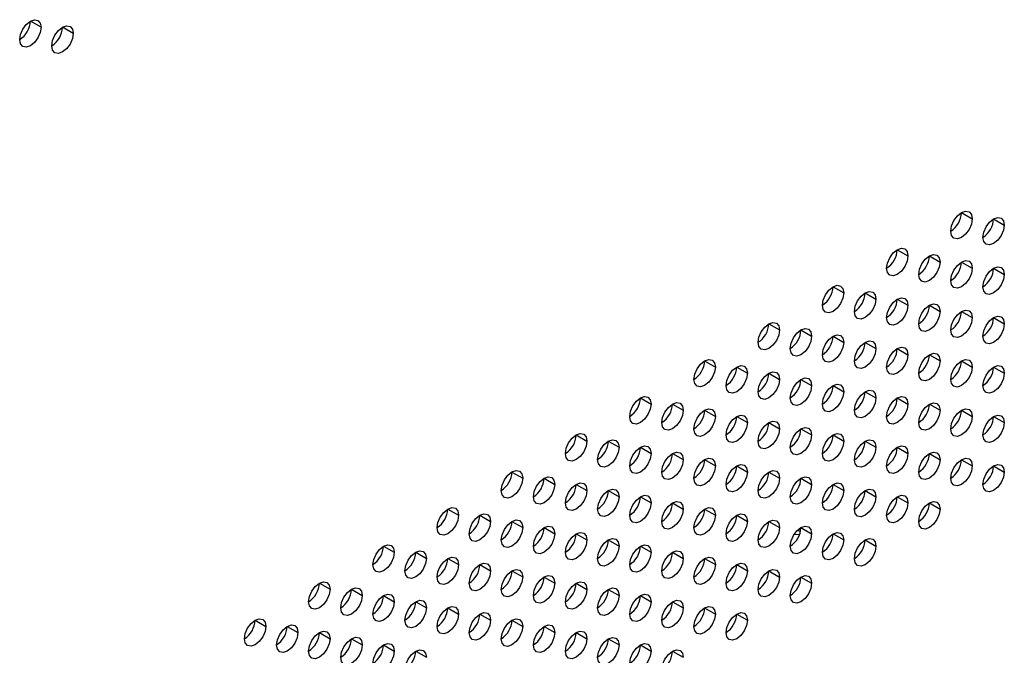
# Model space of a CAD drawing. Header units: millimetres. Extents: x 0 to 1118, y 0 to 864.
# Tile 253 of 256: x 967 to 975, y 708 to 713. Entities that reach past the tile are written whole.
import ezdxf

# ---------------------------------------------------------------- set-up
doc = ezdxf.new("R2010")
doc.units = ezdxf.units.MM

msp = doc.modelspace()

# ---------------------------------------------------------------- linework, layer by layer
at = {"color": 7, "linetype": 'Continuous', "lineweight": 25}
for p, q in [((967.2315, 713.0276), (967.1431, 713.0786)), ((967.4966, 712.9765), (967.4082, 713.0275)), ((974.8329, 711.4958), (974.9212, 711.4448)), ((975.098, 711.4447), (975.1864, 711.3937)), ((974.3025, 711.1897), (974.3909, 711.1386)), ((974.5677, 711.1386), (974.6561, 711.0876)), ((974.8329, 711.0875), (974.9212, 711.0365)), ((975.098, 711.0365), (975.1864, 710.9855)), ((973.7722, 710.8835), (973.8606, 710.8325)), ((974.0374, 710.8324), (974.1257, 710.7814)), ((974.3025, 710.7814), (974.3909, 710.7304)), ((974.5677, 710.7303), (974.6561, 710.6793)), ((974.8329, 710.6793), (974.9212, 710.6282)), ((973.2419, 710.5773), (973.3303, 710.5263)), ((975.098, 710.6282), (975.1864, 710.5772)), ((973.507, 710.5263), (973.5954, 710.4753)), ((973.7722, 710.4752), (973.8606, 710.4242)), ((974.0374, 710.4242), (974.1257, 710.3731)), ((974.3025, 710.3731), (974.3909, 710.3221)), ((974.5677, 710.3221), (974.6561, 710.271)), ((972.7115, 710.2712), (972.7999, 710.2202)), ((974.8329, 710.271), (974.9212, 710.22)), ((972.9767, 710.2201), (973.0651, 710.1691)), ((973.2419, 710.1691), (973.3303, 710.1181)), ((975.098, 710.2199), (975.1864, 710.1689)), ((973.507, 710.118), (973.5954, 710.067)), ((973.7722, 710.067), (973.8606, 710.0159)), ((974.0374, 710.0159), (974.1257, 709.9649)), ((972.1812, 709.965), (972.2696, 709.914)), ((972.4464, 709.914), (972.5348, 709.863)), ((974.3025, 709.9648), (974.3909, 709.9138)), ((974.5677, 709.9138), (974.6561, 709.8628)), ((972.7115, 709.8629), (972.7999, 709.8119)), ((974.8329, 709.8627), (974.9212, 709.8117)), ((972.9767, 709.8119), (973.0651, 709.7608)), ((973.2419, 709.7608), (973.3303, 709.7098)), ((975.098, 709.8117), (975.1864, 709.7606)), ((971.6509, 709.6589), (971.7393, 709.6079)), ((973.507, 709.7097), (973.5954, 709.6587)), ((973.7722, 709.6587), (973.8606, 709.6077)), ((971.916, 709.6078), (972.0044, 709.5568)), ((974.0374, 709.6076), (974.1257, 709.5566)), ((972.1812, 709.5568), (972.2696, 709.5057)), ((972.4464, 709.5057), (972.5348, 709.4547)), ((974.3025, 709.5566), (974.3909, 709.5055)), ((974.5677, 709.5055), (974.6561, 709.4545)), ((972.7115, 709.4547), (972.7999, 709.4036)), ((974.8329, 709.4545), (974.9212, 709.4034)), ((971.1205, 709.3527), (971.2089, 709.3017)), ((972.9767, 709.4036), (973.0651, 709.3526)), ((973.2419, 709.3525), (973.3303, 709.3015)), ((975.098, 709.4034), (975.1864, 709.3524)), ((971.3857, 709.3017), (971.4741, 709.2507)), ((971.6509, 709.2506), (971.7393, 709.1996)), ((973.507, 709.3015), (973.5954, 709.2505)), ((973.7722, 709.2504), (973.8606, 709.1994)), ((971.916, 709.1996), (972.0044, 709.1485)), ((974.0374, 709.1994), (974.1257, 709.1483)), ((972.1812, 709.1485), (972.2696, 709.0975)), ((972.4464, 709.0974), (972.5348, 709.0464)), ((974.3025, 709.1483), (974.3909, 709.0973)), ((974.5677, 709.0972), (974.6561, 709.0462)), ((970.5902, 709.0466), (970.6786, 708.9956)), ((972.7115, 709.0464), (972.7999, 708.9954)), ((970.8554, 708.9955), (970.9438, 708.9445)), ((971.1205, 708.9445), (971.2089, 708.8934)), ((972.9767, 708.9953), (973.0651, 708.9443)), ((973.2419, 708.9443), (973.3303, 708.8932)), ((971.3857, 708.8934), (971.4741, 708.8424)), ((973.4879, 708.8661), (973.4759, 708.8687)), ((973.507, 708.8932), (973.5954, 708.8422)), ((971.6509, 708.8423), (971.7393, 708.7913)), ((971.916, 708.7913), (972.0044, 708.7403)), ((973.4536, 708.8395), (973.4941, 708.8359)), ((973.7722, 708.8421), (973.8606, 708.7911)), ((974.0374, 708.7911), (974.1257, 708.7401)), ((970.0599, 708.7404), (970.1483, 708.6894)), ((970.325, 708.6894), (970.4134, 708.6383)), ((972.1812, 708.7402), (972.2696, 708.6892)), ((972.4464, 708.6892), (972.5348, 708.6381)), ((970.5902, 708.6383), (970.6786, 708.5873)), ((972.7115, 708.6381), (972.7999, 708.5871)), ((970.8554, 708.5873), (970.9438, 708.5362)), ((971.1205, 708.5362), (971.2089, 708.4852)), ((972.9767, 708.5871), (973.0651, 708.536)), ((973.2419, 708.536), (973.3303, 708.485)), ((971.3857, 708.4851), (971.4741, 708.4341)), ((973.507, 708.4849), (973.5954, 708.4339)), ((969.5296, 708.4343), (969.6179, 708.3833)), ((969.7947, 708.3832), (969.8831, 708.3322)), ((971.6509, 708.4341), (971.7393, 708.3831)), ((971.916, 708.383), (972.0044, 708.332)), ((970.0599, 708.3322), (970.1483, 708.2811)), ((970.325, 708.2811), (970.4134, 708.2301)), ((972.1812, 708.332), (972.2696, 708.2809)), ((972.4464, 708.2809), (972.5348, 708.2299)), ((970.5902, 708.23), (970.6786, 708.179)), ((972.7115, 708.2298), (972.7999, 708.1788)), ((968.9992, 708.1281), (969.0876, 708.0771)), ((970.8554, 708.179), (970.9438, 708.128)), ((971.1205, 708.1279), (971.2089, 708.0769)), ((972.9767, 708.1788), (973.0651, 708.1278)), ((969.2644, 708.0771), (969.3528, 708.026)), ((971.3857, 708.0769), (971.4741, 708.0258)), ((969.5296, 708.026), (969.6179, 707.975)), ((969.7947, 707.9749), (969.8831, 707.9239)), ((971.6509, 708.0258), (971.7393, 707.9748)), ((971.916, 707.9747), (972.0044, 707.9237)), ((970.0599, 707.9239), (970.1483, 707.8729)), ((970.325, 707.8728), (970.4134, 707.8218)), ((972.1812, 707.9237), (972.2696, 707.8727)), ((972.4464, 707.8726), (972.5348, 707.8216))]:
    msp.add_line(p, q, dxfattribs=at)
at = {"color": 7, "linetype": 'Continuous', "lineweight": 25, "flags": 128}
for points in [[(967.0547, 712.9255), (967.0614, 712.9684), (967.0806, 713.0126), (967.1092, 713.0513), (967.1431, 713.0786), (967.1769, 713.0904), (967.2056, 713.0848), (967.2247, 713.0627), (967.2315, 713.0276)], [(967.2315, 713.0276), (967.2247, 712.9846), (967.2056, 712.9404), (967.1769, 712.9018), (967.1431, 712.8745), (967.1092, 712.8627), (967.0806, 712.8683), (967.0614, 712.8903), (967.0547, 712.9255)], [(967.3198, 712.8744), (967.3266, 712.9174), (967.3457, 712.9616), (967.3744, 713.0002), (967.4082, 713.0275), (967.4421, 713.0393), (967.4707, 713.0337), (967.4899, 713.0117), (967.4966, 712.9765)], [(967.4966, 712.9765), (967.4899, 712.9335), (967.4707, 712.8894), (967.4421, 712.8507), (967.4082, 712.8234), (967.3744, 712.8116), (967.3457, 712.8172), (967.3266, 712.8393), (967.3198, 712.8744)], [(974.7445, 711.3427), (974.7512, 711.3857), (974.7704, 711.4298), (974.799, 711.4685), (974.8329, 711.4958), (974.8667, 711.5076), (974.8954, 711.502), (974.9145, 711.48), (974.9212, 711.4448)], [(975.0096, 711.2917), (975.0164, 711.3346), (975.0355, 711.3788), (975.0642, 711.4175), (975.098, 711.4448), (975.1318, 711.4565), (975.1605, 711.451), (975.1797, 711.4289), (975.1864, 711.3937)], [(974.9212, 711.4448), (974.9145, 711.4018), (974.8954, 711.3577), (974.8667, 711.319), (974.8329, 711.2917), (974.799, 711.2799), (974.7704, 711.2855), (974.7512, 711.3076), (974.7445, 711.3427)], [(975.1864, 711.3937), (975.1797, 711.3508), (975.1605, 711.3066), (975.1318, 711.2679), (975.098, 711.2406), (975.0642, 711.2289), (975.0355, 711.2344), (975.0164, 711.2565), (975.0096, 711.2917)], [(974.2141, 711.0366), (974.2209, 711.0795), (974.24, 711.1237), (974.2687, 711.1624), (974.3025, 711.1897), (974.3363, 711.2014), (974.365, 711.1959), (974.3842, 711.1738), (974.3909, 711.1386)], [(974.3909, 711.1386), (974.3842, 711.0957), (974.365, 711.0515), (974.3363, 711.0128), (974.3025, 710.9855), (974.2687, 710.9738), (974.24, 710.9794), (974.2209, 711.0014), (974.2141, 711.0366)], [(974.4793, 710.9855), (974.486, 711.0285), (974.5052, 711.0726), (974.5339, 711.1113), (974.5677, 711.1386), (974.6015, 711.1504), (974.6302, 711.1448), (974.6493, 711.1227), (974.6561, 711.0876)], [(974.6561, 711.0876), (974.6493, 711.0446), (974.6302, 711.0005), (974.6015, 710.9618), (974.5677, 710.9345), (974.5339, 710.9227), (974.5052, 710.9283), (974.486, 710.9503), (974.4793, 710.9855)], [(974.7445, 710.9345), (974.7512, 710.9774), (974.7704, 711.0216), (974.799, 711.0603), (974.8329, 711.0876), (974.8667, 711.0993), (974.8954, 711.0937), (974.9145, 711.0717), (974.9212, 711.0365)], [(975.0096, 710.8834), (975.0164, 710.9263), (975.0355, 710.9705), (975.0642, 711.0092), (975.098, 711.0365), (975.1318, 711.0483), (975.1605, 711.0427), (975.1797, 711.0206), (975.1864, 710.9855)], [(974.9212, 711.0365), (974.9145, 710.9936), (974.8954, 710.9494), (974.8667, 710.9107), (974.8329, 710.8834), (974.799, 710.8717), (974.7704, 710.8772), (974.7512, 710.8993), (974.7445, 710.9345)], [(975.1864, 710.9855), (975.1797, 710.9425), (975.1605, 710.8983), (975.1318, 710.8597), (975.098, 710.8324), (975.0642, 710.8206), (975.0355, 710.8262), (975.0164, 710.8482), (975.0096, 710.8834)], [(973.6838, 710.7304), (973.6905, 710.7734), (973.7097, 710.8175), (973.7384, 710.8562), (973.7722, 710.8835), (973.806, 710.8953), (973.8347, 710.8897), (973.8539, 710.8677), (973.8606, 710.8325)], [(973.8606, 710.8325), (973.8539, 710.7895), (973.8347, 710.7454), (973.806, 710.7067), (973.7722, 710.6794), (973.7384, 710.6676), (973.7097, 710.6732), (973.6905, 710.6952), (973.6838, 710.7304)], [(973.949, 710.6794), (973.9557, 710.7223), (973.9749, 710.7665), (974.0035, 710.8052), (974.0374, 710.8325), (974.0712, 710.8442), (974.0999, 710.8386), (974.119, 710.8166), (974.1257, 710.7814)], [(974.1257, 710.7814), (974.119, 710.7385), (974.0999, 710.6943), (974.0712, 710.6556), (974.0374, 710.6283), (974.0035, 710.6166), (973.9749, 710.6221), (973.9557, 710.6442), (973.949, 710.6794)], [(974.2141, 710.6283), (974.2209, 710.6713), (974.24, 710.7154), (974.2687, 710.7541), (974.3025, 710.7814), (974.3363, 710.7932), (974.365, 710.7876), (974.3842, 710.7655), (974.3909, 710.7304)], [(974.3909, 710.7304), (974.3842, 710.6874), (974.365, 710.6432), (974.3363, 710.6046), (974.3025, 710.5773), (974.2687, 710.5655), (974.24, 710.5711), (974.2209, 710.5931), (974.2141, 710.6283)], [(974.4793, 710.5772), (974.486, 710.6202), (974.5052, 710.6644), (974.5339, 710.703), (974.5677, 710.7303), (974.6015, 710.7421), (974.6302, 710.7365), (974.6493, 710.7145), (974.6561, 710.6793)], [(974.6561, 710.6793), (974.6493, 710.6364), (974.6302, 710.5922), (974.6015, 710.5535), (974.5677, 710.5262), (974.5339, 710.5144), (974.5052, 710.52), (974.486, 710.5421), (974.4793, 710.5772)], [(974.7445, 710.5262), (974.7512, 710.5691), (974.7704, 710.6133), (974.799, 710.652), (974.8329, 710.6793), (974.8667, 710.691), (974.8954, 710.6855), (974.9145, 710.6634), (974.9212, 710.6282)], [(975.0096, 710.4751), (975.0164, 710.5181), (975.0355, 710.5622), (975.0642, 710.6009), (975.098, 710.6282), (975.1318, 710.64), (975.1605, 710.6344), (975.1797, 710.6124), (975.1864, 710.5772)], [(973.1535, 710.4243), (973.1602, 710.4672), (973.1794, 710.5114), (973.208, 710.5501), (973.2419, 710.5774), (973.2757, 710.5891), (973.3044, 710.5836), (973.3235, 710.5615), (973.3303, 710.5263)], [(974.9212, 710.6282), (974.9145, 710.5853), (974.8954, 710.5411), (974.8667, 710.5024), (974.8329, 710.4751), (974.799, 710.4634), (974.7704, 710.469), (974.7512, 710.491), (974.7445, 710.5262)], [(975.1864, 710.5772), (975.1797, 710.5342), (975.1605, 710.4901), (975.1318, 710.4514), (975.098, 710.4241), (975.0642, 710.4123), (975.0355, 710.4179), (975.0164, 710.44), (975.0096, 710.4751)], [(973.3303, 710.5263), (973.3235, 710.4834), (973.3044, 710.4392), (973.2757, 710.4005), (973.2419, 710.3732), (973.208, 710.3615), (973.1794, 710.367), (973.1602, 710.3891), (973.1535, 710.4243)], [(973.4186, 710.3732), (973.4254, 710.4162), (973.4445, 710.4603), (973.4732, 710.499), (973.507, 710.5263), (973.5409, 710.5381), (973.5695, 710.5325), (973.5887, 710.5104), (973.5954, 710.4753)], [(973.5954, 710.4753), (973.5887, 710.4323), (973.5695, 710.3881), (973.5409, 710.3495), (973.507, 710.3222), (973.4732, 710.3104), (973.4445, 710.316), (973.4254, 710.338), (973.4186, 710.3732)], [(973.6838, 710.3222), (973.6905, 710.3651), (973.7097, 710.4093), (973.7384, 710.448), (973.7722, 710.4752), (973.806, 710.487), (973.8347, 710.4814), (973.8539, 710.4594), (973.8606, 710.4242)], [(973.8606, 710.4242), (973.8539, 710.3813), (973.8347, 710.3371), (973.806, 710.2984), (973.7722, 710.2711), (973.7384, 710.2594), (973.7097, 710.2649), (973.6905, 710.287), (973.6838, 710.3222)], [(973.949, 710.2711), (973.9557, 710.314), (973.9749, 710.3582), (974.0035, 710.3969), (974.0374, 710.4242), (974.0712, 710.4359), (974.0999, 710.4304), (974.119, 710.4083), (974.1257, 710.3731)], [(974.1257, 710.3731), (974.119, 710.3302), (974.0999, 710.286), (974.0712, 710.2473), (974.0374, 710.2201), (974.0035, 710.2083), (973.9749, 710.2139), (973.9557, 710.2359), (973.949, 710.2711)], [(974.2141, 710.22), (974.2209, 710.263), (974.24, 710.3072), (974.2687, 710.3458), (974.3025, 710.3731), (974.3363, 710.3849), (974.365, 710.3793), (974.3842, 710.3573), (974.3909, 710.3221)], [(974.3909, 710.3221), (974.3842, 710.2791), (974.365, 710.235), (974.3363, 710.1963), (974.3025, 710.169), (974.2687, 710.1572), (974.24, 710.1628), (974.2209, 710.1849), (974.2141, 710.22)], [(974.4793, 710.169), (974.486, 710.2119), (974.5052, 710.2561), (974.5339, 710.2948), (974.5677, 710.3221), (974.6015, 710.3338), (974.6302, 710.3283), (974.6493, 710.3062), (974.6561, 710.271)], [(972.6231, 710.1181), (972.6299, 710.1611), (972.649, 710.2052), (972.6777, 710.2439), (972.7115, 710.2712), (972.7454, 710.283), (972.774, 710.2774), (972.7932, 710.2553), (972.7999, 710.2202)], [(972.8883, 710.0671), (972.895, 710.11), (972.9142, 710.1542), (972.9429, 710.1929), (972.9767, 710.2202), (973.0105, 710.2319), (973.0392, 710.2263), (973.0584, 710.2043), (973.0651, 710.1691)], [(974.6561, 710.271), (974.6493, 710.2281), (974.6302, 710.1839), (974.6015, 710.1452), (974.5677, 710.1179), (974.5339, 710.1062), (974.5052, 710.1118), (974.486, 710.1338), (974.4793, 710.169)], [(974.7445, 710.1179), (974.7512, 710.1609), (974.7704, 710.205), (974.799, 710.2437), (974.8329, 710.271), (974.8667, 710.2828), (974.8954, 710.2772), (974.9145, 710.2551), (974.9212, 710.22)], [(975.0096, 710.0669), (975.0164, 710.1098), (975.0355, 710.154), (975.0642, 710.1927), (975.098, 710.22), (975.1318, 710.2317), (975.1605, 710.2261), (975.1797, 710.2041), (975.1864, 710.1689)], [(972.7999, 710.2202), (972.7932, 710.1772), (972.774, 710.1331), (972.7454, 710.0944), (972.7115, 710.0671), (972.6777, 710.0553), (972.649, 710.0609), (972.6299, 710.0829), (972.6231, 710.1181)], [(973.0651, 710.1691), (973.0584, 710.1262), (973.0392, 710.082), (973.0105, 710.0433), (972.9767, 710.016), (972.9429, 710.0043), (972.9142, 710.0098), (972.895, 710.0319), (972.8883, 710.0671)], [(973.1535, 710.016), (973.1602, 710.0589), (973.1794, 710.1031), (973.208, 710.1418), (973.2419, 710.1691), (973.2757, 710.1809), (973.3044, 710.1753), (973.3235, 710.1532), (973.3303, 710.1181)], [(974.9212, 710.22), (974.9145, 710.177), (974.8954, 710.1329), (974.8667, 710.0942), (974.8329, 710.0669), (974.799, 710.0551), (974.7704, 710.0607), (974.7512, 710.0827), (974.7445, 710.1179)], [(975.1864, 710.1689), (975.1797, 710.126), (975.1605, 710.0818), (975.1318, 710.0431), (975.098, 710.0158), (975.0642, 710.0041), (975.0355, 710.0096), (975.0164, 710.0317), (975.0096, 710.0669)], [(973.3303, 710.1181), (973.3235, 710.0751), (973.3044, 710.0309), (973.2757, 709.9923), (973.2419, 709.965), (973.208, 709.9532), (973.1794, 709.9588), (973.1602, 709.9808), (973.1535, 710.016)], [(973.4186, 709.9649), (973.4254, 710.0079), (973.4445, 710.0521), (973.4732, 710.0907), (973.507, 710.118), (973.5409, 710.1298), (973.5695, 710.1242), (973.5887, 710.1022), (973.5954, 710.067)], [(973.5954, 710.067), (973.5887, 710.0241), (973.5695, 709.9799), (973.5409, 709.9412), (973.507, 709.9139), (973.4732, 709.9021), (973.4445, 709.9077), (973.4254, 709.9298), (973.4186, 709.9649)], [(973.6838, 709.9139), (973.6905, 709.9568), (973.7097, 710.001), (973.7384, 710.0397), (973.7722, 710.067), (973.806, 710.0787), (973.8347, 710.0732), (973.8539, 710.0511), (973.8606, 710.0159)], [(973.8606, 710.0159), (973.8539, 709.973), (973.8347, 709.9288), (973.806, 709.8901), (973.7722, 709.8628), (973.7384, 709.8511), (973.7097, 709.8567), (973.6905, 709.8787), (973.6838, 709.9139)], [(973.949, 709.8628), (973.9557, 709.9058), (973.9749, 709.9499), (974.0035, 709.9886), (974.0374, 710.0159), (974.0712, 710.0277), (974.0999, 710.0221), (974.119, 710.0001), (974.1257, 709.9649)], [(972.0928, 709.812), (972.0995, 709.8549), (972.1187, 709.8991), (972.1474, 709.9378), (972.1812, 709.9651), (972.215, 709.9768), (972.2437, 709.9712), (972.2629, 709.9492), (972.2696, 709.914)], [(972.2696, 709.914), (972.2629, 709.8711), (972.2437, 709.8269), (972.215, 709.7882), (972.1812, 709.7609), (972.1474, 709.7492), (972.1187, 709.7547), (972.0995, 709.7768), (972.0928, 709.812)], [(972.358, 709.7609), (972.3647, 709.8039), (972.3839, 709.848), (972.4125, 709.8867), (972.4464, 709.914), (972.4802, 709.9258), (972.5089, 709.9202), (972.528, 709.8981), (972.5348, 709.863)], [(974.1257, 709.9649), (974.119, 709.9219), (974.0999, 709.8778), (974.0712, 709.8391), (974.0374, 709.8118), (974.0035, 709.8), (973.9749, 709.8056), (973.9557, 709.8276), (973.949, 709.8628)], [(974.2141, 709.8118), (974.2209, 709.8547), (974.24, 709.8989), (974.2687, 709.9376), (974.3025, 709.9649), (974.3363, 709.9766), (974.365, 709.971), (974.3842, 709.949), (974.3909, 709.9138)], [(974.3909, 709.9138), (974.3842, 709.8709), (974.365, 709.8267), (974.3363, 709.788), (974.3025, 709.7607), (974.2687, 709.749), (974.24, 709.7545), (974.2209, 709.7766), (974.2141, 709.8118)], [(974.4793, 709.7607), (974.486, 709.8037), (974.5052, 709.8478), (974.5339, 709.8865), (974.5677, 709.9138), (974.6015, 709.9256), (974.6302, 709.92), (974.6493, 709.8979), (974.6561, 709.8628)], [(972.5348, 709.863), (972.528, 709.82), (972.5089, 709.7758), (972.4802, 709.7372), (972.4464, 709.7099), (972.4125, 709.6981), (972.3839, 709.7037), (972.3647, 709.7257), (972.358, 709.7609)], [(972.6231, 709.7098), (972.6299, 709.7528), (972.649, 709.797), (972.6777, 709.8356), (972.7115, 709.8629), (972.7454, 709.8747), (972.774, 709.8691), (972.7932, 709.8471), (972.7999, 709.8119)], [(972.8883, 709.6588), (972.895, 709.7017), (972.9142, 709.7459), (972.9429, 709.7846), (972.9767, 709.8119), (973.0105, 709.8236), (973.0392, 709.8181), (973.0584, 709.796), (973.0651, 709.7608)], [(974.6561, 709.8628), (974.6493, 709.8198), (974.6302, 709.7756), (974.6015, 709.737), (974.5677, 709.7097), (974.5339, 709.6979), (974.5052, 709.7035), (974.486, 709.7255), (974.4793, 709.7607)], [(974.7445, 709.7096), (974.7512, 709.7526), (974.7704, 709.7968), (974.799, 709.8354), (974.8329, 709.8627), (974.8667, 709.8745), (974.8954, 709.8689), (974.9145, 709.8469), (974.9212, 709.8117)], [(975.0096, 709.6586), (975.0164, 709.7015), (975.0355, 709.7457), (975.0642, 709.7844), (975.098, 709.8117), (975.1318, 709.8234), (975.1605, 709.8179), (975.1797, 709.7958), (975.1864, 709.7606)], [(972.7999, 709.8119), (972.7932, 709.769), (972.774, 709.7248), (972.7454, 709.6861), (972.7115, 709.6588), (972.6777, 709.647), (972.649, 709.6526), (972.6299, 709.6747), (972.6231, 709.7098)], [(973.0651, 709.7608), (973.0584, 709.7179), (973.0392, 709.6737), (973.0105, 709.635), (972.9767, 709.6077), (972.9429, 709.596), (972.9142, 709.6016), (972.895, 709.6236), (972.8883, 709.6588)], [(973.1535, 709.6077), (973.1602, 709.6507), (973.1794, 709.6948), (973.208, 709.7335), (973.2419, 709.7608), (973.2757, 709.7726), (973.3044, 709.767), (973.3235, 709.745), (973.3303, 709.7098)], [(974.9212, 709.8117), (974.9145, 709.7688), (974.8954, 709.7246), (974.8667, 709.6859), (974.8329, 709.6586), (974.799, 709.6469), (974.7704, 709.6524), (974.7512, 709.6745), (974.7445, 709.7096)], [(975.1864, 709.7606), (975.1797, 709.7177), (975.1605, 709.6735), (975.1318, 709.6348), (975.098, 709.6075), (975.0642, 709.5958), (975.0355, 709.6014), (975.0164, 709.6234), (975.0096, 709.6586)], [(971.5625, 709.5058), (971.5692, 709.5488), (971.5884, 709.5929), (971.617, 709.6316), (971.6509, 709.6589), (971.6847, 709.6707), (971.7134, 709.6651), (971.7325, 709.643), (971.7393, 709.6079)], [(973.3303, 709.7098), (973.3235, 709.6668), (973.3044, 709.6227), (973.2757, 709.584), (973.2419, 709.5567), (973.208, 709.5449), (973.1794, 709.5505), (973.1602, 709.5726), (973.1535, 709.6077)], [(973.4186, 709.5567), (973.4254, 709.5996), (973.4445, 709.6438), (973.4732, 709.6825), (973.507, 709.7098), (973.5409, 709.7215), (973.5695, 709.716), (973.5887, 709.6939), (973.5954, 709.6587)], [(973.5954, 709.6587), (973.5887, 709.6158), (973.5695, 709.5716), (973.5409, 709.5329), (973.507, 709.5056), (973.4732, 709.4939), (973.4445, 709.4994), (973.4254, 709.5215), (973.4186, 709.5567)], [(973.6838, 709.5056), (973.6905, 709.5486), (973.7097, 709.5927), (973.7384, 709.6314), (973.7722, 709.6587), (973.806, 709.6705), (973.8347, 709.6649), (973.8539, 709.6428), (973.8606, 709.6077)], [(971.7393, 709.6079), (971.7325, 709.5649), (971.7134, 709.5207), (971.6847, 709.4821), (971.6509, 709.4548), (971.617, 709.443), (971.5884, 709.4486), (971.5692, 709.4706), (971.5625, 709.5058)], [(971.8276, 709.4548), (971.8344, 709.4977), (971.8535, 709.5419), (971.8822, 709.5806), (971.916, 709.6078), (971.9499, 709.6196), (971.9785, 709.614), (971.9977, 709.592), (972.0044, 709.5568)], [(973.8606, 709.6077), (973.8539, 709.5647), (973.8347, 709.5205), (973.806, 709.4819), (973.7722, 709.4546), (973.7384, 709.4428), (973.7097, 709.4484), (973.6905, 709.4704), (973.6838, 709.5056)], [(973.949, 709.4546), (973.9557, 709.4975), (973.9749, 709.5417), (974.0035, 709.5804), (974.0374, 709.6076), (974.0712, 709.6194), (974.0999, 709.6138), (974.119, 709.5918), (974.1257, 709.5566)], [(972.0044, 709.5568), (971.9977, 709.5139), (971.9785, 709.4697), (971.9499, 709.431), (971.916, 709.4037), (971.8822, 709.392), (971.8535, 709.3975), (971.8344, 709.4196), (971.8276, 709.4548)], [(972.0928, 709.4037), (972.0995, 709.4466), (972.1187, 709.4908), (972.1474, 709.5295), (972.1812, 709.5568), (972.215, 709.5685), (972.2437, 709.563), (972.2629, 709.5409), (972.2696, 709.5057)], [(972.2696, 709.5057), (972.2629, 709.4628), (972.2437, 709.4186), (972.215, 709.3799), (972.1812, 709.3527), (972.1474, 709.3409), (972.1187, 709.3465), (972.0995, 709.3685), (972.0928, 709.4037)], [(972.358, 709.3526), (972.3647, 709.3956), (972.3839, 709.4398), (972.4125, 709.4784), (972.4464, 709.5057), (972.4802, 709.5175), (972.5089, 709.5119), (972.528, 709.4899), (972.5348, 709.4547)], [(974.1257, 709.5566), (974.119, 709.5137), (974.0999, 709.4695), (974.0712, 709.4308), (974.0374, 709.4035), (974.0035, 709.3918), (973.9749, 709.3973), (973.9557, 709.4194), (973.949, 709.4546)], [(974.2141, 709.4035), (974.2209, 709.4464), (974.24, 709.4906), (974.2687, 709.5293), (974.3025, 709.5566), (974.3363, 709.5683), (974.365, 709.5628), (974.3842, 709.5407), (974.3909, 709.5055)], [(974.3909, 709.5055), (974.3842, 709.4626), (974.365, 709.4184), (974.3363, 709.3798), (974.3025, 709.3525), (974.2687, 709.3407), (974.24, 709.3463), (974.2209, 709.3683), (974.2141, 709.4035)], [(974.4793, 709.3524), (974.486, 709.3954), (974.5052, 709.4396), (974.5339, 709.4782), (974.5677, 709.5055), (974.6015, 709.5173), (974.6302, 709.5117), (974.6493, 709.4897), (974.6561, 709.4545)], [(972.5348, 709.4547), (972.528, 709.4117), (972.5089, 709.3676), (972.4802, 709.3289), (972.4464, 709.3016), (972.4125, 709.2898), (972.3839, 709.2954), (972.3647, 709.3175), (972.358, 709.3526)], [(972.6231, 709.3016), (972.6299, 709.3445), (972.649, 709.3887), (972.6777, 709.4274), (972.7115, 709.4547), (972.7454, 709.4664), (972.774, 709.4609), (972.7932, 709.4388), (972.7999, 709.4036)], [(972.8883, 709.2505), (972.895, 709.2935), (972.9142, 709.3376), (972.9429, 709.3763), (972.9767, 709.4036), (973.0105, 709.4154), (973.0392, 709.4098), (973.0584, 709.3877), (973.0651, 709.3526)], [(974.6561, 709.4545), (974.6493, 709.4115), (974.6302, 709.3674), (974.6015, 709.3287), (974.5677, 709.3014), (974.5339, 709.2896), (974.5052, 709.2952), (974.486, 709.3173), (974.4793, 709.3524)], [(974.7445, 709.3014), (974.7512, 709.3443), (974.7704, 709.3885), (974.799, 709.4272), (974.8329, 709.4545), (974.8667, 709.4662), (974.8954, 709.4607), (974.9145, 709.4386), (974.9212, 709.4034)], [(975.0096, 709.2503), (975.0164, 709.2933), (975.0355, 709.3374), (975.0642, 709.3761), (975.098, 709.4034), (975.1318, 709.4152), (975.1605, 709.4096), (975.1797, 709.3875), (975.1864, 709.3524)], [(971.0322, 709.1997), (971.0389, 709.2426), (971.058, 709.2868), (971.0867, 709.3255), (971.1205, 709.3528), (971.1544, 709.3645), (971.183, 709.3589), (971.2022, 709.3369), (971.2089, 709.3017)], [(972.7999, 709.4036), (972.7932, 709.3607), (972.774, 709.3165), (972.7454, 709.2778), (972.7115, 709.2505), (972.6777, 709.2388), (972.649, 709.2444), (972.6299, 709.2664), (972.6231, 709.3016)], [(973.0651, 709.3526), (973.0584, 709.3096), (973.0392, 709.2655), (973.0105, 709.2268), (972.9767, 709.1995), (972.9429, 709.1877), (972.9142, 709.1933), (972.895, 709.2153), (972.8883, 709.2505)], [(973.1535, 709.1995), (973.1602, 709.2424), (973.1794, 709.2866), (973.208, 709.3253), (973.2419, 709.3526), (973.2757, 709.3643), (973.3044, 709.3587), (973.3235, 709.3367), (973.3303, 709.3015)], [(974.9212, 709.4034), (974.9145, 709.3605), (974.8954, 709.3163), (974.8667, 709.2776), (974.8329, 709.2503), (974.799, 709.2386), (974.7704, 709.2442), (974.7512, 709.2662), (974.7445, 709.3014)], [(975.1864, 709.3524), (975.1797, 709.3094), (975.1605, 709.2653), (975.1318, 709.2266), (975.098, 709.1993), (975.0642, 709.1875), (975.0355, 709.1931), (975.0164, 709.2151), (975.0096, 709.2503)], [(971.2089, 709.3017), (971.2022, 709.2588), (971.183, 709.2146), (971.1544, 709.1759), (971.1205, 709.1486), (971.0867, 709.1369), (971.058, 709.1424), (971.0389, 709.1645), (971.0322, 709.1997)], [(971.2973, 709.1486), (971.304, 709.1915), (971.3232, 709.2357), (971.3519, 709.2744), (971.3857, 709.3017), (971.4195, 709.3135), (971.4482, 709.3079), (971.4674, 709.2858), (971.4741, 709.2507)], [(971.4741, 709.2507), (971.4674, 709.2077), (971.4482, 709.1635), (971.4195, 709.1249), (971.3857, 709.0976), (971.3519, 709.0858), (971.3232, 709.0914), (971.304, 709.1134), (971.2973, 709.1486)], [(971.5625, 709.0975), (971.5692, 709.1405), (971.5884, 709.1847), (971.617, 709.2233), (971.6509, 709.2506), (971.6847, 709.2624), (971.7134, 709.2568), (971.7325, 709.2348), (971.7393, 709.1996)], [(973.3303, 709.3015), (973.3235, 709.2586), (973.3044, 709.2144), (973.2757, 709.1757), (973.2419, 709.1484), (973.208, 709.1367), (973.1794, 709.1422), (973.1602, 709.1643), (973.1535, 709.1995)], [(973.4186, 709.1484), (973.4254, 709.1913), (973.4445, 709.2355), (973.4732, 709.2742), (973.507, 709.3015), (973.5409, 709.3133), (973.5695, 709.3077), (973.5887, 709.2856), (973.5954, 709.2505)], [(973.5954, 709.2505), (973.5887, 709.2075), (973.5695, 709.1633), (973.5409, 709.1247), (973.507, 709.0974), (973.4732, 709.0856), (973.4445, 709.0912), (973.4254, 709.1132), (973.4186, 709.1484)], [(973.6838, 709.0973), (973.6905, 709.1403), (973.7097, 709.1845), (973.7384, 709.2231), (973.7722, 709.2504), (973.806, 709.2622), (973.8347, 709.2566), (973.8539, 709.2346), (973.8606, 709.1994)], [(971.7393, 709.1996), (971.7325, 709.1566), (971.7134, 709.1125), (971.6847, 709.0738), (971.6509, 709.0465), (971.617, 709.0347), (971.5884, 709.0403), (971.5692, 709.0624), (971.5625, 709.0975)], [(971.8276, 709.0465), (971.8344, 709.0894), (971.8535, 709.1336), (971.8822, 709.1723), (971.916, 709.1996), (971.9499, 709.2113), (971.9785, 709.2058), (971.9977, 709.1837), (972.0044, 709.1485)], [(973.8606, 709.1994), (973.8539, 709.1565), (973.8347, 709.1123), (973.806, 709.0736), (973.7722, 709.0463), (973.7384, 709.0345), (973.7097, 709.0401), (973.6905, 709.0622), (973.6838, 709.0973)], [(973.949, 709.0463), (973.9557, 709.0892), (973.9749, 709.1334), (974.0035, 709.1721), (974.0374, 709.1994), (974.0712, 709.2111), (974.0999, 709.2056), (974.119, 709.1835), (974.1257, 709.1483)], [(972.0044, 709.1485), (971.9977, 709.1056), (971.9785, 709.0614), (971.9499, 709.0227), (971.916, 708.9954), (971.8822, 708.9837), (971.8535, 708.9893), (971.8344, 709.0113), (971.8276, 709.0465)], [(972.0928, 708.9954), (972.0995, 709.0384), (972.1187, 709.0825), (972.1474, 709.1212), (972.1812, 709.1485), (972.215, 709.1603), (972.2437, 709.1547), (972.2629, 709.1327), (972.2696, 709.0975)], [(972.2696, 709.0975), (972.2629, 709.0545), (972.2437, 709.0104), (972.215, 708.9717), (972.1812, 708.9444), (972.1474, 708.9326), (972.1187, 708.9382), (972.0995, 708.9602), (972.0928, 708.9954)], [(972.358, 708.9444), (972.3647, 708.9873), (972.3839, 709.0315), (972.4125, 709.0702), (972.4464, 709.0975), (972.4802, 709.1092), (972.5089, 709.1036), (972.528, 709.0816), (972.5348, 709.0464)], [(974.1257, 709.1483), (974.119, 709.1054), (974.0999, 709.0612), (974.0712, 709.0225), (974.0374, 708.9952), (974.0035, 708.9835), (973.9749, 708.9891), (973.9557, 709.0111), (973.949, 709.0463)], [(974.2141, 708.9952), (974.2209, 709.0382), (974.24, 709.0823), (974.2687, 709.121), (974.3025, 709.1483), (974.3363, 709.1601), (974.365, 709.1545), (974.3842, 709.1325), (974.3909, 709.0973)], [(974.3909, 709.0973), (974.3842, 709.0543), (974.365, 709.0102), (974.3363, 708.9715), (974.3025, 708.9442), (974.2687, 708.9324), (974.24, 708.938), (974.2209, 708.9601), (974.2141, 708.9952)], [(974.4793, 708.9442), (974.486, 708.9871), (974.5052, 709.0313), (974.5339, 709.07), (974.5677, 709.0973), (974.6015, 709.109), (974.6302, 709.1034), (974.6493, 709.0814), (974.6561, 709.0462)], [(970.5018, 708.8935), (970.5086, 708.9365), (970.5277, 708.9806), (970.5564, 709.0193), (970.5902, 709.0466), (970.624, 709.0584), (970.6527, 709.0528), (970.6719, 709.0307), (970.6786, 708.9956)], [(970.767, 708.8424), (970.7737, 708.8854), (970.7929, 708.9296), (970.8216, 708.9682), (970.8554, 708.9955), (970.8892, 709.0073), (970.9179, 709.0017), (970.937, 708.9797), (970.9438, 708.9445)], [(972.5348, 709.0464), (972.528, 709.0035), (972.5089, 708.9593), (972.4802, 708.9206), (972.4464, 708.8933), (972.4125, 708.8816), (972.3839, 708.8871), (972.3647, 708.9092), (972.358, 708.9444)], [(972.6231, 708.8933), (972.6299, 708.9363), (972.649, 708.9804), (972.6777, 709.0191), (972.7115, 709.0464), (972.7454, 709.0582), (972.774, 709.0526), (972.7932, 709.0305), (972.7999, 708.9954)], [(972.8883, 708.8422), (972.895, 708.8852), (972.9142, 708.9294), (972.9429, 708.968), (972.9767, 708.9953), (973.0105, 709.0071), (973.0392, 709.0015), (973.0584, 708.9795), (973.0651, 708.9443)], [(974.6561, 709.0462), (974.6493, 709.0033), (974.6302, 708.9591), (974.6015, 708.9204), (974.5677, 708.8931), (974.5339, 708.8814), (974.5052, 708.8869), (974.486, 708.909), (974.4793, 708.9442)], [(970.6786, 708.9956), (970.6719, 708.9526), (970.6527, 708.9084), (970.624, 708.8698), (970.5902, 708.8425), (970.5564, 708.8307), (970.5277, 708.8363), (970.5086, 708.8583), (970.5018, 708.8935)], [(970.9438, 708.9445), (970.937, 708.9016), (970.9179, 708.8574), (970.8892, 708.8187), (970.8554, 708.7914), (970.8216, 708.7796), (970.7929, 708.7852), (970.7737, 708.8073), (970.767, 708.8424)], [(971.0322, 708.7914), (971.0389, 708.8343), (971.058, 708.8785), (971.0867, 708.9172), (971.1205, 708.9445), (971.1544, 708.9562), (971.183, 708.9507), (971.2022, 708.9286), (971.2089, 708.8934)], [(972.7999, 708.9954), (972.7932, 708.9524), (972.774, 708.9082), (972.7454, 708.8696), (972.7115, 708.8423), (972.6777, 708.8305), (972.649, 708.8361), (972.6299, 708.8581), (972.6231, 708.8933)], [(973.0651, 708.9443), (973.0584, 708.9014), (973.0392, 708.8572), (973.0105, 708.8185), (972.9767, 708.7912), (972.9429, 708.7794), (972.9142, 708.785), (972.895, 708.8071), (972.8883, 708.8422)], [(973.1535, 708.7912), (973.1602, 708.8341), (973.1794, 708.8783), (973.208, 708.917), (973.2419, 708.9443), (973.2757, 708.956), (973.3044, 708.9505), (973.3235, 708.9284), (973.3303, 708.8932)], [(971.2089, 708.8934), (971.2022, 708.8505), (971.183, 708.8063), (971.1544, 708.7676), (971.1205, 708.7403), (971.0867, 708.7286), (971.058, 708.7342), (971.0389, 708.7562), (971.0322, 708.7914)], [(971.2973, 708.7403), (971.304, 708.7833), (971.3232, 708.8274), (971.3519, 708.8661), (971.3857, 708.8934), (971.4195, 708.9052), (971.4482, 708.8996), (971.4674, 708.8776), (971.4741, 708.8424)], [(971.5625, 708.6893), (971.5692, 708.7322), (971.5884, 708.7764), (971.617, 708.8151), (971.6509, 708.8424), (971.6847, 708.8541), (971.7134, 708.8486), (971.7325, 708.8265), (971.7393, 708.7913)], [(973.3303, 708.8932), (973.3235, 708.8503), (973.3044, 708.8061), (973.2757, 708.7674), (973.2419, 708.7401), (973.208, 708.7284), (973.1794, 708.734), (973.1602, 708.756), (973.1535, 708.7912)], [(973.4186, 708.7401), (973.4254, 708.7831), (973.4445, 708.8272), (973.4732, 708.8659), (973.507, 708.8932), (973.5409, 708.905), (973.5695, 708.8994), (973.5887, 708.8774), (973.5954, 708.8422)], [(973.5039, 708.8647), (973.4962, 708.8649), (973.4879, 708.8661)], [(973.6838, 708.6891), (973.6905, 708.732), (973.7097, 708.7762), (973.7384, 708.8149), (973.7722, 708.8422), (973.806, 708.8539), (973.8347, 708.8484), (973.8539, 708.8263), (973.8606, 708.7911)], [(971.4741, 708.8424), (971.4674, 708.7994), (971.4482, 708.7553), (971.4195, 708.7166), (971.3857, 708.6893), (971.3519, 708.6775), (971.3232, 708.6831), (971.304, 708.7052), (971.2973, 708.7403)], [(971.7393, 708.7913), (971.7325, 708.7484), (971.7134, 708.7042), (971.6847, 708.6655), (971.6509, 708.6382), (971.617, 708.6265), (971.5884, 708.632), (971.5692, 708.6541), (971.5625, 708.6893)], [(971.8276, 708.6382), (971.8344, 708.6812), (971.8535, 708.7253), (971.8822, 708.764), (971.916, 708.7913), (971.9499, 708.8031), (971.9785, 708.7975), (971.9977, 708.7754), (972.0044, 708.7403)], [(973.5954, 708.8422), (973.5887, 708.7992), (973.5695, 708.7551), (973.5409, 708.7164), (973.507, 708.6891), (973.4732, 708.6773), (973.4445, 708.6829), (973.4254, 708.705), (973.4186, 708.7401)], [(973.8606, 708.7911), (973.8539, 708.7482), (973.8347, 708.704), (973.806, 708.6653), (973.7722, 708.638), (973.7384, 708.6263), (973.7097, 708.6318), (973.6905, 708.6539), (973.6838, 708.6891)], [(973.949, 708.638), (973.9557, 708.681), (973.9749, 708.7251), (974.0035, 708.7638), (974.0374, 708.7911), (974.0712, 708.8029), (974.0999, 708.7973), (974.119, 708.7752), (974.1257, 708.7401)], [(969.9715, 708.5874), (969.9782, 708.6303), (969.9974, 708.6745), (970.0261, 708.7132), (970.0599, 708.7404), (970.0937, 708.7522), (970.1224, 708.7466), (970.1415, 708.7246), (970.1483, 708.6894)], [(970.1483, 708.6894), (970.1415, 708.6465), (970.1224, 708.6023), (970.0937, 708.5636), (970.0599, 708.5363), (970.0261, 708.5246), (969.9974, 708.5301), (969.9782, 708.5522), (969.9715, 708.5874)], [(970.2367, 708.5363), (970.2434, 708.5792), (970.2625, 708.6234), (970.2912, 708.6621), (970.325, 708.6894), (970.3589, 708.7011), (970.3875, 708.6956), (970.4067, 708.6735), (970.4134, 708.6383)], [(972.0044, 708.7403), (971.9977, 708.6973), (971.9785, 708.6531), (971.9499, 708.6145), (971.916, 708.5872), (971.8822, 708.5754), (971.8535, 708.581), (971.8344, 708.603), (971.8276, 708.6382)], [(972.0928, 708.5872), (972.0995, 708.6301), (972.1187, 708.6743), (972.1474, 708.713), (972.1812, 708.7402), (972.215, 708.752), (972.2437, 708.7464), (972.2629, 708.7244), (972.2696, 708.6892)], [(972.2696, 708.6892), (972.2629, 708.6463), (972.2437, 708.6021), (972.215, 708.5634), (972.1812, 708.5361), (972.1474, 708.5244), (972.1187, 708.5299), (972.0995, 708.552), (972.0928, 708.5872)], [(972.358, 708.5361), (972.3647, 708.579), (972.3839, 708.6232), (972.4125, 708.6619), (972.4464, 708.6892), (972.4802, 708.7009), (972.5089, 708.6954), (972.528, 708.6733), (972.5348, 708.6381)], [(974.1257, 708.7401), (974.119, 708.6971), (974.0999, 708.6529), (974.0712, 708.6143), (974.0374, 708.587), (974.0035, 708.5752), (973.9749, 708.5808), (973.9557, 708.6028), (973.949, 708.638)], [(970.4134, 708.6383), (970.4067, 708.5954), (970.3875, 708.5512), (970.3589, 708.5125), (970.325, 708.4853), (970.2912, 708.4735), (970.2625, 708.4791), (970.2434, 708.5011), (970.2367, 708.5363)], [(970.5018, 708.4852), (970.5086, 708.5282), (970.5277, 708.5724), (970.5564, 708.611), (970.5902, 708.6383), (970.624, 708.6501), (970.6527, 708.6445), (970.6719, 708.6225), (970.6786, 708.5873)], [(970.767, 708.4342), (970.7737, 708.4771), (970.7929, 708.5213), (970.8216, 708.56), (970.8554, 708.5873), (970.8892, 708.599), (970.9179, 708.5935), (970.937, 708.5714), (970.9438, 708.5362)], [(972.5348, 708.6381), (972.528, 708.5952), (972.5089, 708.551), (972.4802, 708.5123), (972.4464, 708.4851), (972.4125, 708.4733), (972.3839, 708.4789), (972.3647, 708.5009), (972.358, 708.5361)], [(972.6231, 708.485), (972.6299, 708.528), (972.649, 708.5722), (972.6777, 708.6108), (972.7115, 708.6381), (972.7454, 708.6499), (972.774, 708.6443), (972.7932, 708.6223), (972.7999, 708.5871)], [(972.8883, 708.434), (972.895, 708.4769), (972.9142, 708.5211), (972.9429, 708.5598), (972.9767, 708.5871), (973.0105, 708.5988), (973.0392, 708.5933), (973.0584, 708.5712), (973.0651, 708.536)], [(970.6786, 708.5873), (970.6719, 708.5443), (970.6527, 708.5002), (970.624, 708.4615), (970.5902, 708.4342), (970.5564, 708.4224), (970.5277, 708.428), (970.5086, 708.4501), (970.5018, 708.4852)], [(970.9438, 708.5362), (970.937, 708.4933), (970.9179, 708.4491), (970.8892, 708.4104), (970.8554, 708.3831), (970.8216, 708.3714), (970.7929, 708.3769), (970.7737, 708.399), (970.767, 708.4342)], [(971.0322, 708.3831), (971.0389, 708.4261), (971.058, 708.4702), (971.0867, 708.5089), (971.1205, 708.5362), (971.1544, 708.548), (971.183, 708.5424), (971.2022, 708.5203), (971.2089, 708.4852)], [(972.7999, 708.5871), (972.7932, 708.5441), (972.774, 708.5), (972.7454, 708.4613), (972.7115, 708.434), (972.6777, 708.4222), (972.649, 708.4278), (972.6299, 708.4499), (972.6231, 708.485)], [(973.0651, 708.536), (973.0584, 708.4931), (973.0392, 708.4489), (973.0105, 708.4102), (972.9767, 708.3829), (972.9429, 708.3712), (972.9142, 708.3768), (972.895, 708.3988), (972.8883, 708.434)], [(973.1535, 708.3829), (973.1602, 708.4259), (973.1794, 708.47), (973.208, 708.5087), (973.2419, 708.536), (973.2757, 708.5478), (973.3044, 708.5422), (973.3235, 708.5201), (973.3303, 708.485)], [(969.4412, 708.2812), (969.4479, 708.3241), (969.4671, 708.3683), (969.4957, 708.407), (969.5296, 708.4343), (969.5634, 708.4461), (969.5921, 708.4405), (969.6112, 708.4184), (969.6179, 708.3833)], [(971.2089, 708.4852), (971.2022, 708.4422), (971.183, 708.3981), (971.1544, 708.3594), (971.1205, 708.3321), (971.0867, 708.3203), (971.058, 708.3259), (971.0389, 708.3479), (971.0322, 708.3831)], [(971.2973, 708.3321), (971.304, 708.375), (971.3232, 708.4192), (971.3519, 708.4579), (971.3857, 708.4852), (971.4195, 708.4969), (971.4482, 708.4913), (971.4674, 708.4693), (971.4741, 708.4341)], [(971.5625, 708.281), (971.5692, 708.3239), (971.5884, 708.3681), (971.617, 708.4068), (971.6509, 708.4341), (971.6847, 708.4459), (971.7134, 708.4403), (971.7325, 708.4182), (971.7393, 708.3831)], [(973.3303, 708.485), (973.3235, 708.442), (973.3044, 708.3979), (973.2757, 708.3592), (973.2419, 708.3319), (973.208, 708.3201), (973.1794, 708.3257), (973.1602, 708.3477), (973.1535, 708.3829)], [(973.4186, 708.3319), (973.4254, 708.3748), (973.4445, 708.419), (973.4732, 708.4577), (973.507, 708.485), (973.5409, 708.4967), (973.5695, 708.4911), (973.5887, 708.4691), (973.5954, 708.4339)], [(969.6179, 708.3833), (969.6112, 708.3403), (969.5921, 708.2961), (969.5634, 708.2575), (969.5296, 708.2302), (969.4957, 708.2184), (969.4671, 708.224), (969.4479, 708.246), (969.4412, 708.2812)], [(969.7063, 708.2301), (969.7131, 708.2731), (969.7322, 708.3173), (969.7609, 708.3559), (969.7947, 708.3832), (969.8285, 708.395), (969.8572, 708.3894), (969.8764, 708.3674), (969.8831, 708.3322)], [(971.4741, 708.4341), (971.4674, 708.3912), (971.4482, 708.347), (971.4195, 708.3083), (971.3857, 708.281), (971.3519, 708.2693), (971.3232, 708.2748), (971.304, 708.2969), (971.2973, 708.3321)], [(971.7393, 708.3831), (971.7325, 708.3401), (971.7134, 708.2959), (971.6847, 708.2573), (971.6509, 708.23), (971.617, 708.2182), (971.5884, 708.2238), (971.5692, 708.2458), (971.5625, 708.281)], [(971.8276, 708.2299), (971.8344, 708.2729), (971.8535, 708.3171), (971.8822, 708.3557), (971.916, 708.383), (971.9499, 708.3948), (971.9785, 708.3892), (971.9977, 708.3672), (972.0044, 708.332)], [(973.5954, 708.4339), (973.5887, 708.391), (973.5695, 708.3468), (973.5409, 708.3081), (973.507, 708.2808), (973.4732, 708.2691), (973.4445, 708.2746), (973.4254, 708.2967), (973.4186, 708.3319)], [(969.8831, 708.3322), (969.8764, 708.2892), (969.8572, 708.2451), (969.8285, 708.2064), (969.7947, 708.1791), (969.7609, 708.1673), (969.7322, 708.1729), (969.7131, 708.195), (969.7063, 708.2301)], [(969.9715, 708.1791), (969.9782, 708.222), (969.9974, 708.2662), (970.0261, 708.3049), (970.0599, 708.3322), (970.0937, 708.3439), (970.1224, 708.3384), (970.1415, 708.3163), (970.1483, 708.2811)], [(970.1483, 708.2811), (970.1415, 708.2382), (970.1224, 708.194), (970.0937, 708.1553), (970.0599, 708.128), (970.0261, 708.1163), (969.9974, 708.1219), (969.9782, 708.1439), (969.9715, 708.1791)], [(970.2367, 708.128), (970.2434, 708.171), (970.2625, 708.2151), (970.2912, 708.2538), (970.325, 708.2811), (970.3589, 708.2929), (970.3875, 708.2873), (970.4067, 708.2653), (970.4134, 708.2301)], [(972.0044, 708.332), (971.9977, 708.2891), (971.9785, 708.2449), (971.9499, 708.2062), (971.916, 708.1789), (971.8822, 708.1671), (971.8535, 708.1727), (971.8344, 708.1948), (971.8276, 708.2299)], [(972.0928, 708.1789), (972.0995, 708.2218), (972.1187, 708.266), (972.1474, 708.3047), (972.1812, 708.332), (972.215, 708.3437), (972.2437, 708.3382), (972.2629, 708.3161), (972.2696, 708.2809)], [(972.2696, 708.2809), (972.2629, 708.238), (972.2437, 708.1938), (972.215, 708.1551), (972.1812, 708.1278), (972.1474, 708.1161), (972.1187, 708.1217), (972.0995, 708.1437), (972.0928, 708.1789)], [(972.358, 708.1278), (972.3647, 708.1708), (972.3839, 708.2149), (972.4125, 708.2536), (972.4464, 708.2809), (972.4802, 708.2927), (972.5089, 708.2871), (972.528, 708.2651), (972.5348, 708.2299)], [(970.4134, 708.2301), (970.4067, 708.1871), (970.3875, 708.143), (970.3589, 708.1043), (970.325, 708.077), (970.2912, 708.0652), (970.2625, 708.0708), (970.2434, 708.0928), (970.2367, 708.128)], [(970.5018, 708.077), (970.5086, 708.1199), (970.5277, 708.1641), (970.5564, 708.2028), (970.5902, 708.2301), (970.624, 708.2418), (970.6527, 708.2362), (970.6719, 708.2142), (970.6786, 708.179)], [(972.5348, 708.2299), (972.528, 708.1869), (972.5089, 708.1428), (972.4802, 708.1041), (972.4464, 708.0768), (972.4125, 708.065), (972.3839, 708.0706), (972.3647, 708.0926), (972.358, 708.1278)], [(972.6231, 708.0768), (972.6299, 708.1197), (972.649, 708.1639), (972.6777, 708.2026), (972.7115, 708.2299), (972.7454, 708.2416), (972.774, 708.236), (972.7932, 708.214), (972.7999, 708.1788)], [(968.9108, 707.975), (968.9176, 708.018), (968.9367, 708.0622), (968.9654, 708.1008), (968.9992, 708.1281), (969.033, 708.1399), (969.0617, 708.1343), (969.0809, 708.1123), (969.0876, 708.0771)], [(970.6786, 708.179), (970.6719, 708.1361), (970.6527, 708.0919), (970.624, 708.0532), (970.5902, 708.0259), (970.5564, 708.0142), (970.5277, 708.0197), (970.5086, 708.0418), (970.5018, 708.077)], [(970.767, 708.0259), (970.7737, 708.0689), (970.7929, 708.113), (970.8216, 708.1517), (970.8554, 708.179), (970.8892, 708.1908), (970.9179, 708.1852), (970.937, 708.1631), (970.9438, 708.128)], [(970.9438, 708.128), (970.937, 708.085), (970.9179, 708.0408), (970.8892, 708.0022), (970.8554, 707.9749), (970.8216, 707.9631), (970.7929, 707.9687), (970.7737, 707.9907), (970.767, 708.0259)], [(971.0322, 707.9748), (971.0389, 708.0178), (971.058, 708.062), (971.0867, 708.1006), (971.1205, 708.1279), (971.1544, 708.1397), (971.183, 708.1341), (971.2022, 708.1121), (971.2089, 708.0769)], [(972.7999, 708.1788), (972.7932, 708.1359), (972.774, 708.0917), (972.7454, 708.053), (972.7115, 708.0257), (972.6777, 708.014), (972.649, 708.0195), (972.6299, 708.0416), (972.6231, 708.0768)], [(972.8883, 708.0257), (972.895, 708.0687), (972.9142, 708.1128), (972.9429, 708.1515), (972.9767, 708.1788), (973.0105, 708.1906), (973.0392, 708.185), (973.0584, 708.1629), (973.0651, 708.1278)], [(973.0651, 708.1278), (973.0584, 708.0848), (973.0392, 708.0406), (973.0105, 708.002), (972.9767, 707.9747), (972.9429, 707.9629), (972.9142, 707.9685), (972.895, 707.9905), (972.8883, 708.0257)], [(969.0876, 708.0771), (969.0809, 708.0342), (969.0617, 707.99), (969.033, 707.9513), (968.9992, 707.924), (968.9654, 707.9122), (968.9367, 707.9178), (968.9176, 707.9399), (968.9108, 707.975)], [(969.176, 707.924), (969.1827, 707.9669), (969.2019, 708.0111), (969.2306, 708.0498), (969.2644, 708.0771), (969.2982, 708.0888), (969.3269, 708.0833), (969.346, 708.0612), (969.3528, 708.026)], [(969.4412, 707.8729), (969.4479, 707.9159), (969.4671, 707.96), (969.4957, 707.9987), (969.5296, 708.026), (969.5634, 708.0378), (969.5921, 708.0322), (969.6112, 708.0102), (969.6179, 707.975)], [(971.2089, 708.0769), (971.2022, 708.034), (971.183, 707.9898), (971.1544, 707.9511), (971.1205, 707.9238), (971.0867, 707.912), (971.058, 707.9176), (971.0389, 707.9397), (971.0322, 707.9748)], [(971.2973, 707.9238), (971.304, 707.9667), (971.3232, 708.0109), (971.3519, 708.0496), (971.3857, 708.0769), (971.4195, 708.0886), (971.4482, 708.0831), (971.4674, 708.061), (971.4741, 708.0258)], [(971.5625, 707.8727), (971.5692, 707.9157), (971.5884, 707.9598), (971.617, 707.9985), (971.6509, 708.0258), (971.6847, 708.0376), (971.7134, 708.032), (971.7325, 708.01), (971.7393, 707.9748)], [(969.3528, 708.026), (969.346, 707.9831), (969.3269, 707.9389), (969.2982, 707.9002), (969.2644, 707.8729), (969.2306, 707.8612), (969.2019, 707.8668), (969.1827, 707.8888), (969.176, 707.924)], [(969.6179, 707.975), (969.6112, 707.932), (969.5921, 707.8879), (969.5634, 707.8492), (969.5296, 707.8219), (969.4957, 707.8101), (969.4671, 707.8157), (969.4479, 707.8378), (969.4412, 707.8729)], [(969.7063, 707.8219), (969.7131, 707.8648), (969.7322, 707.909), (969.7609, 707.9477), (969.7947, 707.975), (969.8285, 707.9867), (969.8572, 707.9812), (969.8764, 707.9591), (969.8831, 707.9239)], [(971.4741, 708.0258), (971.4674, 707.9829), (971.4482, 707.9387), (971.4195, 707.9), (971.3857, 707.8727), (971.3519, 707.861), (971.3232, 707.8666), (971.304, 707.8886), (971.2973, 707.9238)], [(971.7393, 707.9748), (971.7325, 707.9318), (971.7134, 707.8877), (971.6847, 707.849), (971.6509, 707.8217), (971.617, 707.8099), (971.5884, 707.8155), (971.5692, 707.8376), (971.5625, 707.8727)], [(971.8276, 707.8217), (971.8344, 707.8646), (971.8535, 707.9088), (971.8822, 707.9475), (971.916, 707.9748), (971.9499, 707.9865), (971.9785, 707.981), (971.9977, 707.9589), (972.0044, 707.9237)], [(969.8831, 707.9239), (969.8764, 707.881), (969.8572, 707.8368), (969.8285, 707.7981), (969.7947, 707.7708), (969.7609, 707.7591), (969.7322, 707.7646), (969.7131, 707.7867), (969.7063, 707.8219)], [(969.9715, 707.7708), (969.9782, 707.8138), (969.9974, 707.8579), (970.0261, 707.8966), (970.0599, 707.9239), (970.0937, 707.9357), (970.1224, 707.9301), (970.1415, 707.908), (970.1483, 707.8729)], [(970.1483, 707.8729), (970.1415, 707.8299), (970.1224, 707.7857), (970.0937, 707.7471), (970.0599, 707.7198), (970.0261, 707.708), (969.9974, 707.7136), (969.9782, 707.7356), (969.9715, 707.7708)], [(970.2367, 707.7198), (970.2434, 707.7627), (970.2625, 707.8069), (970.2912, 707.8456), (970.325, 707.8728), (970.3589, 707.8846), (970.3875, 707.879), (970.4067, 707.857), (970.4134, 707.8218)], [(972.0044, 707.9237), (971.9977, 707.8808), (971.9785, 707.8366), (971.9499, 707.7979), (971.916, 707.7706), (971.8822, 707.7589), (971.8535, 707.7644), (971.8344, 707.7865), (971.8276, 707.8217)], [(972.0928, 707.7706), (972.0995, 707.8136), (972.1187, 707.8577), (972.1474, 707.8964), (972.1812, 707.9237), (972.215, 707.9355), (972.2437, 707.9299), (972.2629, 707.9078), (972.2696, 707.8727)], [(972.2696, 707.8727), (972.2629, 707.8297), (972.2437, 707.7855), (972.215, 707.7469), (972.1812, 707.7196), (972.1474, 707.7078), (972.1187, 707.7134), (972.0995, 707.7354), (972.0928, 707.7706)], [(972.358, 707.7196), (972.3647, 707.7625), (972.3839, 707.8067), (972.4125, 707.8454), (972.4464, 707.8726), (972.4802, 707.8844), (972.5089, 707.8788), (972.528, 707.8568), (972.5348, 707.8216)]]:
    msp.add_lwpolyline(points, dxfattribs=at)
at = {"color": 7, "linetype": 'Continuous', "lineweight": 25}
for centre in [(966.9512, 713.0873), (967.2163, 713.0363), (974.641, 711.5045), (974.9061, 711.4535), (974.1106, 711.1984), (974.3758, 711.1473), (974.641, 711.0963), (974.9061, 711.0452), (973.5803, 710.8922), (973.8455, 710.8412), (974.1106, 710.7901), (974.3758, 710.7391), (974.641, 710.688), (973.05, 710.5861), (974.9061, 710.6369), (973.3151, 710.535), (973.5803, 710.484), (973.8455, 710.4329), (974.1106, 710.3818), (974.3758, 710.3308), (972.5196, 710.2799), (974.641, 710.2797), (972.7848, 710.2289), (973.05, 710.1778), (974.9061, 710.2287), (973.3151, 710.1268), (973.5803, 710.0757), (973.8455, 710.0246), (971.9893, 709.9738), (972.2545, 709.9227), (974.1106, 709.9736), (974.3758, 709.9225), (972.5196, 709.8717), (974.641, 709.8715), (972.7848, 709.8206), (973.05, 709.7695), (974.9061, 709.8204), (971.459, 709.6676), (973.3151, 709.7185), (973.5803, 709.6674), (971.7241, 709.6166), (973.8455, 709.6164), (971.9893, 709.5655), (972.2545, 709.5144), (974.1106, 709.5653), (974.3758, 709.5142), (972.5196, 709.4634), (974.641, 709.4632), (970.9286, 709.3615), (972.7848, 709.4123), (973.05, 709.3613), (974.9061, 709.4121), (971.1938, 709.3104), (971.459, 709.2594), (973.3151, 709.3102), (973.5803, 709.2592), (971.7241, 709.2083), (973.8455, 709.2081), (971.9893, 709.1572), (972.2545, 709.1062), (974.1106, 709.157), (974.3758, 709.106), (970.3983, 709.0553), (972.5196, 709.0551), (970.6635, 709.0043), (970.9286, 708.9532), (972.7848, 709.0041), (973.05, 708.953), (971.1938, 708.9021), (973.3151, 708.9019), (971.459, 708.8511), (971.7241, 708.8), (973.5803, 708.8509), (973.8455, 708.7998), (969.868, 708.7492), (970.1331, 708.6981), (971.9893, 708.749), (972.2545, 708.6979), (970.3983, 708.647), (972.5196, 708.6468), (970.6635, 708.596), (970.9286, 708.5449), (972.7848, 708.5958), (973.05, 708.5447), (971.1938, 708.4939), (973.3151, 708.4937), (969.3377, 708.443), (969.6028, 708.392), (971.459, 708.4428), (971.7241, 708.3918), (969.868, 708.3409), (970.1331, 708.2898), (971.9893, 708.3407), (972.2545, 708.2896), (970.3983, 708.2388), (972.5196, 708.2386), (968.8073, 708.1369), (970.6635, 708.1877), (970.9286, 708.1367), (972.7848, 708.1875), (969.0725, 708.0858), (971.1938, 708.0856), (969.3377, 708.0347), (969.6028, 707.9837), (971.459, 708.0345), (971.7241, 707.9835), (969.868, 707.9326), (970.1331, 707.8816), (971.9893, 707.9324), (972.2545, 707.8814)]:
    msp.add_arc(centre, 0.1921, 302.60548, 357.39452, dxfattribs=at)

doc.saveas('drawing.dxf')
